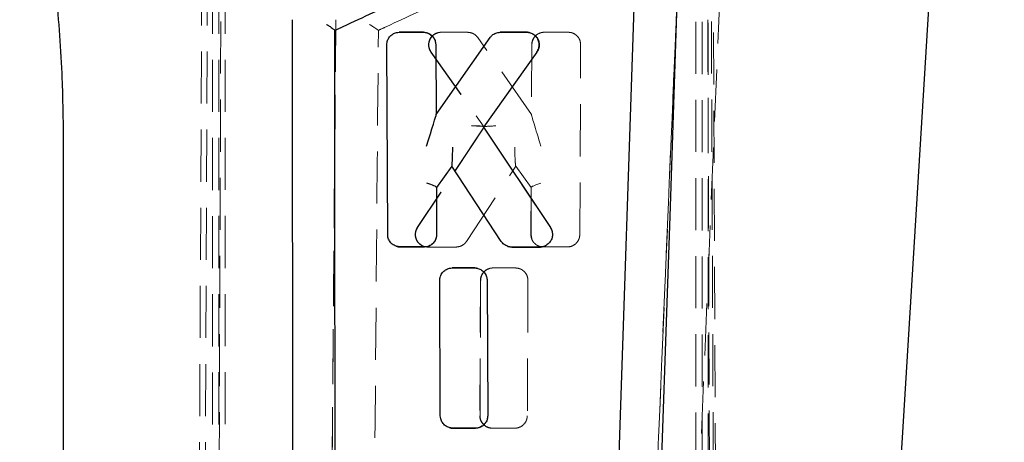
# Model space of a CAD drawing. Header units: millimetres. Extents: x 32 to 375, y 6 to 289.
# Tile 8 of 42: x 149 to 173, y 99 to 110. Entities that reach past the tile are written whole.
import ezdxf

# ---------------------------------------------------------------- set-up
doc = ezdxf.new("R2010")
doc.units = ezdxf.units.MM
doc.linetypes.add('HIDDEN', pattern=[1.905, 1.27, -0.635])
doc.layers.add('FORMATO', color=179, linetype='Continuous')
doc.styles.add('SLDTEXTSTYLE0', font='TXT', dxfattribs={"width": 0.75})
doc.dimstyles.new('SLDDIMSTYLE1', dxfattribs={"dimtxt": 3.5, "dimasz": 3.302, "dimexe": 0, "dimexo": 0.0625, "dimgap": 0.875, "dimtad": 1, "dimdec": 3, "dimrnd": 1e-09, "dimzin": 12, "dimdsep": 46, "dimtxsty": 'SLDTEXTSTYLE0', "dimsah": 1, "dimcen": 0.09, "dimadec": 0, "dimazin": 3, "dimtfac": 1, "dimtdec": 3, "dimtofl": 0, "dimtmove": 0, "dimatfit": 3, "dimfxl": 0, "dimfrac": 2, "dimtolj": 1, "dimtzin": 12, "dimarcsym": 0})

# ---------------------------------------------------------------- blocks, each defined once
blk = doc.blocks.new('_D_8')
at = {"layer": 'FORMATO'}
for p, q in [((157.407, 137.578), (219.521, 137.578)), ((218.521, 6.918), (218.521, 137.578)), ((157.407, 6.918), (219.521, 6.918))]:
    blk.add_line(p, q, dxfattribs=at)
for points in [[(218.521, 137.578), (218.013, 134.276), (219.029, 134.276)], [(218.521, 6.918), (219.029, 10.22), (218.013, 10.22)]]:
    blk.add_solid(points, dxfattribs=at)
at = {"layer": 'FORMATO', "insert": (214.009, 67.659), "char_height": 3.5, "attachment_point": 1, "rotation": 90, "style": 'SLDTEXTSTYLE0'}
blk.add_mtext('130', dxfattribs=at)

msp = doc.modelspace()

# ---------------------------------------------------------------- linework, layer by layer
at = {"color": 7, "linetype": 'HIDDEN', "lineweight": 18}
for p, q in [((154.127566, 77.91323), (154.333617, 131.877054)), ((153.879424, 131.790951), (153.633343, 77.953784)), ((154.014464, 131.790951), (153.780302, 77.922966)), ((166.346002, 77.913005), (166.152653, 123.234812)), ((166.251843, 77.953555), (166.066919, 122.804444)), ((166.400279, 77.643702), (166.203966, 122.804444)), ((154.043518, 116.347809), (154.043518, 77.907323)), ((154.197456, 116.351523), (154.197456, 77.847807)), ((154.197456, 116.347809), (154.197456, 28.147806)), ((154.351392, 116.351523), (154.351392, 77.847807)), ((165.827973, 77.906943), (165.827973, 116.347809)), ((165.981911, 77.901299), (165.981911, 116.351523)), ((165.981911, 77.901299), (165.981911, 116.347809)), ((166.135848, 77.881575), (166.135848, 116.351523)), ((165.485659, 112.873964), (164.280098, 84.294443)), ((157.052967, 109.70724), (156.834241, 83.749043)), ((159.190191, 109.400723), (159.184329, 109.400723)), ((159.623576, 109.400239), (159.541595, 109.388925)), ((159.616925, 109.400239), (160.260841, 109.400362)), ((159.616925, 109.400239), (159.623576, 109.400239)), ((160.266667, 109.400362), (159.623576, 109.400239)), ((161.825914, 107.39363), (160.514276, 109.271318)), ((161.709557, 109.400239), (161.706219, 109.400239)), ((161.709284, 109.400239), (161.706534, 109.400239)), ((161.709284, 109.400239), (161.708643, 109.400239)), ((161.791366, 109.388925), (161.791345, 109.388933)), ((162.049049, 109.387562), (161.9626, 109.344304)), ((162.13734, 109.400723), (162.049049, 109.387562)), ((162.13719, 109.400723), (162.133694, 109.400723)), ((162.133843, 109.400723), (162.717481, 109.400835)), ((162.72027, 109.400835), (162.13734, 109.400723)), ((162.720484, 109.400835), (162.717695, 109.400835)), ((159.493278, 109.097093), (159.491427, 109.0982)), ((159.493278, 109.097093), (159.493275, 109.097082)), ((159.501707, 107.393161), (159.493604, 109.098237)), ((161.830476, 109.098215), (161.822373, 107.393105)), ((161.833696, 109.097082), (161.825914, 107.39363)), ((163.001824, 104.469501), (163.022617, 109.096278)), ((159.369839, 108.919501), (160.667943, 107.090186)), ((159.376025, 108.918641), (160.672271, 107.089989)), ((160.657175, 107.090186), (161.956291, 108.919338)), ((161.955527, 108.918641), (161.956292, 108.919341)), ((161.822708, 107.39363), (161.825914, 107.39363)), ((160.66817, 107.092071), (159.039136, 104.637951)), ((160.672271, 107.089989), (159.046424, 104.637459)), ((160.656765, 107.089989), (160.654198, 107.089989)), ((162.287184, 104.638241), (160.656951, 107.09206)), ((160.668352, 107.089989), (160.672271, 107.089989)), ((159.509683, 105.619148), (159.885604, 106.138438)), ((160.240171, 104.302686), (161.442469, 106.138181)), ((161.438681, 106.138665), (161.81444, 105.619148)), ((161.439428, 106.138181), (161.442469, 106.138181)), ((161.442469, 106.138181), (161.81782, 105.618779)), ((159.509148, 105.618779), (159.505047, 105.618779)), ((159.515567, 104.471382), (159.51012, 105.620526)), ((161.813962, 105.620667), (161.808509, 104.470164)), ((161.81782, 105.618779), (161.812591, 104.470208)), ((161.814975, 105.618779), (161.81782, 105.618779)), ((159.515239, 104.470208), (159.515239, 104.470246)), ((161.812591, 104.470208), (161.829263, 104.370941)), ((162.28742, 104.637459), (162.287291, 104.637664)), ((159.211693, 104.165085), (159.20745, 104.165085)), ((159.981521, 104.164697), (159.292087, 104.164571)), ((159.297332, 104.164571), (159.986011, 104.164697)), ((159.981521, 104.164697), (159.986011, 104.164697)), ((159.986011, 104.164697), (160.081524, 104.180265)), ((161.341846, 104.164697), (161.343865, 104.164697)), ((162.034383, 104.164571), (162.033059, 104.164571)), ((162.034337, 104.164571), (162.034383, 104.164571)), ((162.695992, 104.165189), (162.112341, 104.165085)), ((162.114593, 104.165085), (162.697652, 104.165189)), ((162.696277, 104.165189), (162.698865, 104.165189)), ((162.697652, 104.165189), (162.799834, 104.183074)), ((160.81211, 103.643783), (160.88808, 103.653468)), ((160.882207, 103.653468), (161.429497, 103.653573)), ((160.88808, 103.653468), (161.434808, 103.653573)), ((161.435008, 103.653573), (161.429697, 103.653573)), ((160.578808, 103.350833), (160.56315, 100.053249)), ((160.569135, 100.052063), (160.584336, 103.349697)), ((160.746006, 103.349697), (160.744155, 103.350807)), ((160.746006, 103.349697), (160.746002, 103.349697)), ((160.761989, 100.05334), (160.746332, 103.350846)), ((161.737197, 103.349017), (161.722238, 100.051444)), ((160.563478, 100.052063), (160.563476, 100.052111)), ((160.761662, 100.052063), (160.761663, 100.052204)), ((160.458201, 99.747002), (160.454485, 99.747002)), ((161.414194, 99.747103), (160.866891, 99.747002)), ((161.417914, 99.747103), (160.871083, 99.747002)), ((161.414194, 99.747103), (161.417914, 99.747103)), ((161.509016, 99.761227), (161.417914, 99.747103))]:
    msp.add_line(p, q, dxfattribs=at)
at = {"color": 7, "linetype": 'Continuous', "lineweight": 25}
for p, q in [((169.75585, 81.406044), (171.850066, 115.466386)), ((164.418817, 112.873964), (163.451312, 84.294443)), ((155.984536, 109.70724), (156.003823, 83.749043)), ((158.599442, 109.400835), (159.184329, 109.400723)), ((158.60605, 109.400835), (158.599442, 109.400835)), ((159.190191, 109.400723), (158.606045, 109.400835)), ((159.184329, 109.400723), (159.272916, 109.387562)), ((159.496866, 107.39363), (160.812834, 109.271318)), ((161.061283, 109.400362), (161.706534, 109.400239)), ((161.064813, 109.400362), (161.061283, 109.400362)), ((161.708643, 109.400239), (161.064813, 109.400362)), ((161.706534, 109.400239), (161.788788, 109.388925)), ((158.317549, 104.469501), (158.296115, 109.096278)), ((159.489002, 109.097082), (159.496866, 107.39363)), ((161.954846, 108.918641), (160.654198, 107.089989)), ((159.501373, 107.39363), (159.496866, 107.39363)), ((160.654198, 107.089989), (162.284796, 104.637459)), ((150.406629, 106.753145), (150.406629, 81.655259)), ((159.881551, 106.138181), (159.505047, 105.618779)), ((161.087437, 104.302686), (159.881551, 106.138181)), ((159.885151, 106.138181), (159.881551, 106.138181)), ((159.505047, 105.618779), (159.510335, 104.470208)), ((158.622663, 104.165189), (158.520175, 104.183074)), ((159.20745, 104.165085), (158.622663, 104.165189)), ((158.62754, 104.165189), (158.622663, 104.165189)), ((158.62754, 104.165189), (159.211682, 104.165085)), ((161.342337, 104.164697), (161.246543, 104.180265)), ((162.033059, 104.164571), (161.342337, 104.164697)), ((161.344356, 104.164697), (161.342337, 104.164697)), ((161.344356, 104.164697), (162.034337, 104.164571)), ((159.889254, 103.653573), (160.437578, 103.653468)), ((159.895124, 103.653573), (159.889254, 103.653573)), ((160.442887, 103.653468), (159.895124, 103.653573)), ((160.437578, 103.653468), (160.51377, 103.643783)), ((159.601113, 100.051444), (159.585992, 103.349017)), ((160.742192, 103.349697), (160.757234, 100.052063)), ((159.906238, 99.747103), (159.814898, 99.761227)), ((160.454485, 99.747002), (159.906238, 99.747103)), ((159.910427, 99.747103), (159.906238, 99.747103)), ((159.910427, 99.747103), (160.45819, 99.747002))]:
    msp.add_line(p, q, dxfattribs=at)
at = {"color": 7, "linetype": 'Continuous', "lineweight": 25, "flags": 128}
msp.add_lwpolyline([(165.443382, 112.302777), (165.420348, 111.619592), (165.20191, 105.149321), (164.907522, 96.454315)], dxfattribs=at)
at = {"color": 7, "linetype": 'HIDDEN', "lineweight": 18, "flags": 128}
for points in [[(166.502023, 112.302777), (166.473325, 111.619592), (166.201234, 105.149321), (165.834748, 96.454315)], [(161.87352, 109.347697), (161.857725, 109.360639), (161.791424, 109.388907), (161.791366, 109.388925), (161.791366, 109.388925)], [(162.324545, 104.546934), (162.320891, 104.569018), (162.287454, 104.637411), (162.28742, 104.637459), (162.28742, 104.637459)], [(160.604527, 103.602849), (160.584479, 103.61822), (160.518996, 103.643768), (160.518938, 103.643783), (160.518938, 103.643783)], [(160.740694, 99.952936), (160.755437, 99.990698), (160.761662, 100.052003), (160.761662, 100.052063), (160.761662, 100.052063)]]:
    msp.add_lwpolyline(points, dxfattribs=at)
at = {"color": 7, "linetype": 'HIDDEN', "lineweight": 18}
for centre, major_axis, ratio, start_param, end_param in [((159.190784, 109.099023), (-0.083348, 0.289994), 0.998533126, 5.707224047, 6.004894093), ((159.616576, 109.09694), (0.078091, 0.293108), 0.998394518, 0.259624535, 0.533993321), ((162.133453, 109.097619), (0.077859, 0.292966), 0.998395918, 0.258865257, 0.555119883), ((162.068633, 106.605384), (-0.246152, 0.78812), 0.009232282, 0.013124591, 1.539936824), ((162.070694, 107.039129), (-0.24817, 0.354451), 0.024384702, 6.266113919, 6.301708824), ((160.509078, 107.313413), (-0.147975, 0.223345), 0.040019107, 3.115084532, 3.214856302), ((160.816088, 107.313413), (0.148024, 0.223345), 0.04003917, 3.06799834, 3.168122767), ((160.970613, 107.095653), (0.302812, 0.004714), 0.073634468, 1.618768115, 3.133955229), ((161.429322, 106.578186), (-0.010051, 0.439998), 0.032670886, 1.519925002, 3.135924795), ((161.282442, 106.354246), (-0.157287, 0.215977), 0.03892103, 3.10323302, 3.113255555), ((162.064342, 105.700218), (0.250258, 0.080364), 0.097189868, 1.599011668, 3.161419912), ((159.507893, 106.043013), (-0.001256, 0.424234), 0.030305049, 3.14150295, 3.191898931), ((161.816404, 106.043013), (0.00143, 0.424234), 0.030326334, 3.088103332, 3.141694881), ((159.981971, 104.465355), (0.074934, 0.291201), 0.99841334, 3.392336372, 3.716284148), ((162.696506, 104.465576), (0.074605, 0.291005), 0.998415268, 3.391224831, 3.738983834), ((160.88214, 103.347957), (0.080686, 0.2947), 0.998378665, 0.267437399, 0.519329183), ((161.414608, 100.04793), (0.075138, 0.291324), 0.998412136, 3.393019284, 3.701273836)]:
    msp.add_ellipse(centre, major_axis=major_axis, ratio=ratio, start_param=start_param, end_param=end_param, dxfattribs=at)
at = {"color": 7, "linetype": 'Continuous', "lineweight": 25}
for centre, major_axis, ratio, start_param, end_param in [((161.709794, 109.098146), (-0.083892, 0.290247), 0.998530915, 5.727730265, 6.003112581), ((159.255448, 106.605384), (0.246235, 0.787821), 0.004393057, 4.741748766, 6.25486051), ((159.253387, 107.039129), (0.24817, 0.354451), 0.024384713, 6.234219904, 6.300256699), ((160.354419, 107.095653), (0.302898, -0.004718), 0.073357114, 0.007472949, 1.536646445), ((159.895312, 106.578186), (0.010055, 0.439987), 0.023163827, 3.151059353, 4.763044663), ((159.7389, 106.362123), (-0.146538, 0.223863), 0.040217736, 3.115272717, 3.132833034), ((159.259739, 105.700218), (0.250271, -0.080425), 0.092289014, 6.261781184, 7.840930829), ((158.626699, 104.463665), (-0.078831, 0.287908), 0.998550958, 2.526775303, 2.876784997), ((161.343642, 104.463693), (-0.079567, 0.288247), 0.998548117, 2.548512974, 2.874278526), ((160.442826, 103.346918), (-0.089952, 0.293097), 0.998505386, 5.733757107, 5.984790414), ((159.909787, 100.046423), (-0.080025, 0.288457), 0.998546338, 2.562921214, 2.872741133)]:
    msp.add_ellipse(centre, major_axis=major_axis, ratio=ratio, start_param=start_param, end_param=end_param, dxfattribs=at)
for points, knots in [([(149.344118, 115.418159), (149.416397, 115.11776), (149.652526, 114.136388), (149.970696, 112.454979), (150.243385, 110.370433), (150.385144, 108.466615), (150.400278, 107.259592), (150.406629, 106.753145)], [0, 0, 0, 0, 0.105932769, 0.346071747, 0.586234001, 0.826390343, 1, 1, 1, 1]), ([(157.027961, 109.447599), (157.095892, 109.479092), (157.654276, 109.737967), (160.117878, 110.880064), (162.51358, 111.990703), (164.418817, 112.873964)], [0, 0, 0, 0, 0.027574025, 0.226655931, 1, 1, 1, 1]), ([(156.828278, 109.594278), (156.829126, 109.593739), (156.833925, 109.590689), (156.862093, 109.572672), (156.909293, 109.541534), (156.963431, 109.503693), (157.001546, 109.474909), (157.024469, 109.455184), (157.026852, 109.450008), (157.027961, 109.447599)], [0, 0, 0, 0, 0.008685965, 0.049176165, 0.289071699, 0.496523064, 0.677745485, 0.849970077, 1, 1, 1, 1]), ([(157.045431, 84.271009), (157.045419, 84.286695), (157.045002, 84.841554), (157.04296, 87.553134), (157.036891, 95.929185), (157.031714, 103.766919), (157.027961, 109.447599)], [0, 0, 0, 0, 0.001869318, 0.066123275, 0.323139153, 1, 1, 1, 1]), ([(158.296115, 109.096278), (158.299394, 109.130545), (158.305952, 109.199086), (158.358384, 109.290407), (158.435706, 109.359181), (158.521033, 109.395417), (158.577291, 109.399304), (158.599442, 109.400835)], [0, 0, 0, 0, 0.2155506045, 0.4311377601, 0.6460471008, 0.8606397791, 1, 1, 1, 1]), ([(159.272916, 109.387562), (159.30482, 109.37425), (159.368627, 109.347626), (159.440236, 109.270592), (159.482196, 109.183596), (159.486946, 109.123219), (159.489002, 109.097082)], [0, 0, 0, 0, 0.26558831, 0.531163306, 0.797038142, 1, 1, 1, 1]), ([(160.812834, 109.271318), (160.829092, 109.290849), (160.867372, 109.336836), (160.953224, 109.388017), (161.024499, 109.39616), (161.061283, 109.400362)], [0, 0, 0, 0, 0.26322786, 0.619765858, 1, 1, 1, 1]), ([(161.788788, 109.388925), (161.821122, 109.375917), (161.885787, 109.349901), (161.959501, 109.27314), (162.005036, 109.178494), (162.015735, 109.074171), (161.99546, 108.984215), (161.966114, 108.936834), (161.954846, 108.918641)], [0, 0, 0, 0, 0.178117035, 0.356218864, 0.534517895, 0.712472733, 0.889595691, 1, 1, 1, 1]), ([(161.955527, 108.918641), (161.955539, 108.918657), (161.975669, 108.946201), (162.005436, 109.009112), (162.017331, 109.112065), (161.994125, 109.212054), (161.945263, 109.296039), (161.895642, 109.331769), (161.87352, 109.347697)], [0, 0, 0, 0, 0.000123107, 0.210060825, 0.419212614, 0.626350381, 0.833422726, 1, 1, 1, 1]), ([(158.520175, 104.183074), (158.488836, 104.198009), (158.426158, 104.227879), (158.358109, 104.308705), (158.322594, 104.39311), (158.318938, 104.448469), (158.317549, 104.469501)], [0, 0, 0, 0, 0.276714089, 0.55342473, 0.830342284, 1, 1, 1, 1]), ([(159.510335, 104.470208), (159.507083, 104.435904), (159.500581, 104.367292), (159.44818, 104.27584), (159.370844, 104.206914), (159.285603, 104.170635), (159.22945, 104.166647), (159.20745, 104.165085)], [0, 0, 0, 0, 0.215726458, 0.431476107, 0.646649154, 0.861560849, 1, 1, 1, 1]), ([(162.284796, 104.637459), (162.300998, 104.606673), (162.333405, 104.545098), (162.339683, 104.439168), (162.312743, 104.338301), (162.253236, 104.25219), (162.168892, 104.191247), (162.090648, 104.167104), (162.044787, 104.165087), (162.033059, 104.164571)], [0, 0, 0, 0, 0.158541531, 0.317102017, 0.475145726, 0.632450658, 0.789282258, 0.946116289, 1, 1, 1, 1]), ([(161.246543, 104.180265), (161.214631, 104.194103), (161.151258, 104.221582), (161.108609, 104.27578), (161.087437, 104.302686)], [0, 0, 0, 0, 0.503560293, 1, 1, 1, 1]), ([(162.034383, 104.164571), (162.034403, 104.164571), (162.042418, 104.164571), (162.066015, 104.165077), (162.088304, 104.172453), (162.102908, 104.177285)], [0, 0, 0, 0, 0.000882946, 0.345400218, 1, 1, 1, 1]), ([(159.585992, 103.349017), (159.589267, 103.383284), (159.59582, 103.45182), (159.648241, 103.543134), (159.725555, 103.611922), (159.810876, 103.648158), (159.867127, 103.652044), (159.889254, 103.653573)], [0, 0, 0, 0, 0.21552795, 0.431079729, 0.646055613, 0.860771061, 1, 1, 1, 1]), ([(160.51377, 103.643783), (160.546176, 103.631842), (160.610987, 103.607963), (160.685701, 103.534109), (160.733575, 103.445052), (160.739431, 103.38025), (160.742192, 103.349697)], [0, 0, 0, 0, 0.256796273, 0.513575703, 0.770658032, 1, 1, 1, 1]), ([(159.814898, 99.761227), (159.783037, 99.77492), (159.719317, 99.802304), (159.648273, 99.880332), (159.607613, 99.966971), (159.603042, 100.026369), (159.601113, 100.051444)], [0, 0, 0, 0, 0.267957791, 0.535902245, 0.804076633, 1, 1, 1, 1]), ([(160.757234, 100.052063), (160.753988, 100.017769), (160.747495, 99.949179), (160.695125, 99.857755), (160.617818, 99.788832), (160.532604, 99.752553), (160.476466, 99.748564), (160.454485, 99.747002)], [0, 0, 0, 0, 0.215689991, 0.431403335, 0.646619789, 0.86163489, 1, 1, 1, 1])]:
    msp.add_open_spline(points, degree=3, knots=knots, dxfattribs=at)
at = {"color": 7, "linetype": 'HIDDEN', "lineweight": 18}
for points, knots in [([(158.090334, 109.447599), (158.158308, 109.479092), (158.717043, 109.737967), (161.182182, 110.880065), (163.579298, 111.990703), (165.485659, 112.873964)], [0, 0, 0, 0, 0.02757406, 0.226655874, 1, 1, 1, 1]), ([(164.280018, 84.294443), (164.481159, 89.052423), (164.883891, 98.579068), (165.284899, 108.104251), (165.485337, 112.874159), (165.485361, 112.874743)], [0, 0, 0, 0, 0.4994086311, 0.9999387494, 1, 1, 1, 1]), ([(156.83419, 83.749592), (156.856637, 86.396338), (156.930011, 95.047913), (157.002401, 103.701213), (157.052645, 109.70724)], [0, 0, 0, 0, 0.305926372, 1, 1, 1, 1]), ([(157.871877, 109.594278), (157.872718, 109.593739), (157.877475, 109.590691), (157.905499, 109.572667), (157.953459, 109.541535), (158.010678, 109.503693), (158.053195, 109.474911), (158.081285, 109.455183), (158.087459, 109.450008), (158.090334, 109.447599)], [0, 0, 0, 0, 0.008689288, 0.049174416, 0.289069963, 0.496527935, 0.677752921, 0.849960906, 1, 1, 1, 1]), ([(157.879693, 84.271009), (157.879825, 84.286695), (157.884503, 84.84155), (157.907351, 87.55314), (157.977694, 95.929179), (158.043001, 103.766916), (158.090334, 109.447599)], [0, 0, 0, 0, 0.00186933, 0.066123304, 0.323139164, 1, 1, 1, 1]), ([(159.493275, 109.097082), (159.493275, 109.097102), (159.493276, 109.133547), (159.480347, 109.204895), (159.426377, 109.296204), (159.355046, 109.357214), (159.301475, 109.379933), (159.278605, 109.387556), (159.278586, 109.387562)], [0, 0, 0, 0, 0.000154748, 0.283861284, 0.550049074, 0.81223408, 0.999847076, 1, 1, 1, 1]), ([(159.370651, 108.918734), (159.357567, 108.940389), (159.326825, 108.991269), (159.309091, 109.084743), (159.321998, 109.186293), (159.367561, 109.277775), (159.439516, 109.35038), (159.503486, 109.378808), (159.534832, 109.388919), (159.534851, 109.388925)], [0, 0, 0, 0, 0.1302955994, 0.3061339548, 0.4794870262, 0.6515116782, 0.8246509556, 0.9998923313, 1, 1, 1, 1]), ([(159.541595, 109.388925), (159.509897, 109.37646), (159.446505, 109.351531), (159.373584, 109.27697), (159.327598, 109.184434), (159.315091, 109.081315), (159.333568, 108.988792), (159.36368, 108.939038), (159.376025, 108.918641)], [0, 0, 0, 0, 0.174205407, 0.348389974, 0.523124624, 0.699211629, 0.876689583, 1, 1, 1, 1]), ([(160.514276, 109.271318), (160.49797, 109.291042), (160.459767, 109.337252), (160.374192, 109.388465), (160.303198, 109.39632), (160.266667, 109.400362)], [0, 0, 0, 0, 0.265519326, 0.622071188, 1, 1, 1, 1]), ([(161.830802, 109.097082), (161.830802, 109.097102), (161.830801, 109.131169), (161.842671, 109.200547), (161.894185, 109.29259), (161.96655, 109.356072), (162.021983, 109.379989), (162.045443, 109.387556), (162.045462, 109.387562)], [0, 0, 0, 0, 0.000154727, 0.265300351, 0.536029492, 0.80659246, 0.999841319, 1, 1, 1, 1]), ([(161.887038, 109.267652), (161.870431, 109.238528), (161.84009, 109.18532), (161.835688, 109.124577), (161.833696, 109.097082)], [0, 0, 0, 0, 0.54736952, 1, 1, 1, 1]), ([(163.022617, 109.096278), (163.019273, 109.130792), (163.012587, 109.199818), (162.959789, 109.291586), (162.882047, 109.360512), (162.797054, 109.396022), (162.741544, 109.399502), (162.72027, 109.400835)], [0, 0, 0, 0, 0.216769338, 0.4335239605, 0.6502769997, 0.8659678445, 1, 1, 1, 1]), ([(159.292087, 104.164571), (159.292067, 104.164571), (159.258329, 104.16457), (159.190161, 104.176181), (159.100693, 104.225772), (159.031999, 104.301721), (158.991471, 104.396813), (158.984256, 104.501588), (159.007543, 104.582905), (159.031173, 104.626032), (159.039074, 104.637443), (159.039085, 104.637459)], [0, 0, 0, 0, 0.000091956, 0.156149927, 0.309583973, 0.462938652, 0.61830358, 0.776091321, 0.935748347, 0.999909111, 1, 1, 1, 1]), ([(159.046424, 104.637459), (159.030276, 104.606974), (158.997982, 104.546009), (158.99113, 104.440714), (159.01739, 104.340514), (159.073043, 104.254286), (159.128668, 104.218836), (159.155141, 104.201965)], [0, 0, 0, 0, 0.202894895, 0.405746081, 0.609631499, 0.81421828, 1, 1, 1, 1]), ([(159.211693, 104.165085), (159.211713, 104.165085), (159.232624, 104.165084), (159.287565, 104.17134), (159.353725, 104.197585), (159.421315, 104.245814), (159.476731, 104.310054), (159.509664, 104.394594), (159.51524, 104.4496), (159.515239, 104.470189), (159.515239, 104.470208)], [0, 0, 0, 0, 0.000125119, 0.1316893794, 0.3464776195, 0.4394065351, 0.6541718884, 0.8703470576, 0.999874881, 1, 1, 1, 1]), ([(162.112341, 104.165085), (162.112321, 104.165085), (162.078493, 104.165084), (162.010177, 104.176929), (161.920588, 104.226787), (161.851886, 104.303046), (161.815691, 104.388545), (161.808843, 104.446402), (161.808843, 104.470189), (161.808843, 104.470208)], [0, 0, 0, 0, 0.000126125, 0.214744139, 0.425666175, 0.636483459, 0.85016947, 0.999874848, 1, 1, 1, 1]), ([(162.799834, 104.183074), (162.830759, 104.197745), (162.892605, 104.227086), (162.960113, 104.306775), (162.99634, 104.391263), (163.000273, 104.44737), (163.001824, 104.469501)], [0, 0, 0, 0, 0.273447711, 0.546860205, 0.821270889, 1, 1, 1, 1]), ([(160.081524, 104.180265), (160.113201, 104.194022), (160.176381, 104.221459), (160.218947, 104.27566), (160.240171, 104.302686)], [0, 0, 0, 0, 0.501370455, 1, 1, 1, 1]), ([(160.579133, 103.349697), (160.579133, 103.349717), (160.579132, 103.383802), (160.59099, 103.453148), (160.642463, 103.545297), (160.718119, 103.611313), (160.778162, 103.636557), (160.806147, 103.643778), (160.806167, 103.643783)], [0, 0, 0, 0, 0.000149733, 0.256879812, 0.518636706, 0.780492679, 0.999849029, 1, 1, 1, 1]), ([(160.584336, 103.349697), (160.587848, 103.384034), (160.594874, 103.452716), (160.647901, 103.54352), (160.722303, 103.611877), (160.78338, 103.633576), (160.81211, 103.643783)], [0, 0, 0, 0, 0.257851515, 0.515756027, 0.772218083, 1, 1, 1, 1]), ([(160.746002, 103.349697), (160.746002, 103.349717), (160.746003, 103.374733), (160.74054, 103.41626), (160.720633, 103.479191), (160.696096, 103.511668), (160.681609, 103.530843)], [0, 0, 0, 0, 0.00030397, 0.382722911, 0.635557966, 1, 1, 1, 1]), ([(161.434808, 103.653573), (161.468779, 103.650235), (161.536716, 103.643562), (161.627116, 103.59139), (161.695568, 103.514459), (161.732061, 103.428701), (161.735734, 103.371716), (161.737197, 103.349017)], [0, 0, 0, 0, 0.213309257, 0.42657407, 0.641002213, 0.857002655, 1, 1, 1, 1]), ([(160.866891, 99.747002), (160.866871, 99.747002), (160.832827, 99.747001), (160.764961, 99.758824), (160.675269, 99.80861), (160.606616, 99.884785), (160.570355, 99.970283), (160.563477, 100.028179), (160.563478, 100.052043), (160.563478, 100.052063)], [0, 0, 0, 0, 0.000125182, 0.214495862, 0.425365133, 0.636162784, 0.849644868, 0.999874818, 1, 1, 1, 1]), ([(160.871083, 99.747002), (160.837082, 99.750425), (160.769087, 99.757269), (160.678717, 99.809699), (160.610395, 99.886852), (160.574146, 99.97261), (160.570559, 100.029486), (160.569135, 100.052063)], [0, 0, 0, 0, 0.21353476, 0.427027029, 0.641615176, 0.857738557, 1, 1, 1, 1]), ([(161.722238, 100.051444), (161.718662, 100.016997), (161.711509, 99.948095), (161.658146, 99.857011), (161.587488, 99.792482), (161.532286, 99.770495), (161.509016, 99.761227)], [0, 0, 0, 0, 0.268801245, 0.537652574, 0.80510696, 1, 1, 1, 1]), ([(160.458201, 99.747002), (160.458221, 99.747002), (160.478979, 99.747001), (160.534353, 99.75314), (160.599588, 99.78007), (160.654596, 99.816786), (160.673826, 99.841947), (160.684045, 99.855319)], [0, 0, 0, 0, 0.000231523, 0.241888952, 0.636211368, 0.80666865, 1, 1, 1, 1])]:
    msp.add_open_spline(points, degree=3, knots=knots, dxfattribs=at)

# ---------------------------------------------------------------- dimensions: what is measured, and where the dimension line sits
at = {"layer": 'FORMATO'}
dim = msp.add_linear_dim(base=(218.521069, 137.578005), p1=(156.406795, 6.917609), p2=(156.406795, 137.578005), angle=90, dimstyle='SLDDIMSTYLE1', dxfattribs=at)
dim.commit()
dim.dimension.update_dxf_attribs({"geometry": '_D_8', "text_midpoint": (218.521069, 71.537817), "dimtype": 160})

doc.saveas('drawing.dxf')
